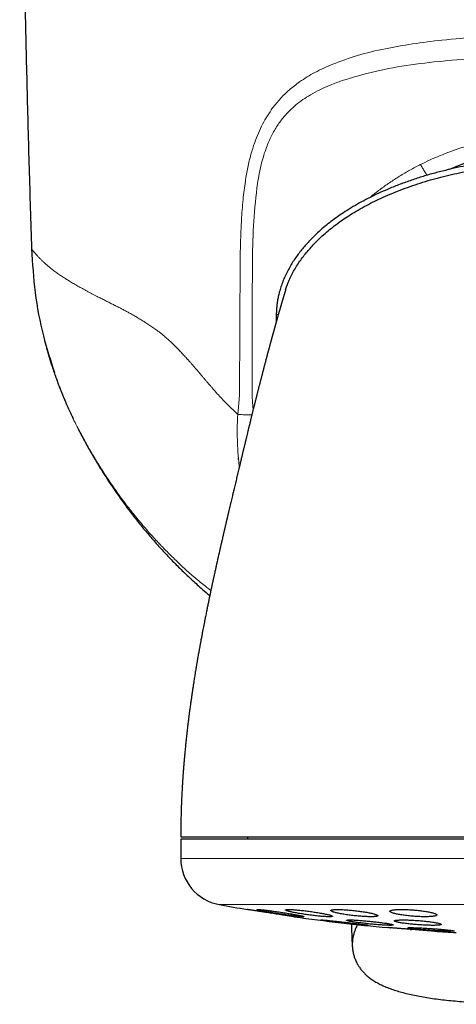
# Model space of a CAD drawing. Header units: millimetres. Extents: x 8 to 913, y 12 to 937.
# Tile 3 of 70: x 500 to 518, y 437 to 479. Entities that reach past the tile are written whole.
import ezdxf

# ---------------------------------------------------------------- set-up
doc = ezdxf.new("R2010")
doc.units = ezdxf.units.MM

msp = doc.modelspace()

# ---------------------------------------------------------------- linework, layer by layer
at = {"color": 252, "linetype": 'Continuous', "lineweight": 0}
for p, q in [((509.108, 462.562), (509.136, 468.356)), ((510.678, 465.998), (510.764, 465.997)), ((509.034, 461.741), (509.108, 462.562)), ((502.014, 461.561), (502.03, 461.528)), ((506.604, 442.806), (538.604, 442.806)), ((508.243, 440.839), (522.604, 440.839))]:
    msp.add_line(p, q, dxfattribs=at)
at = {"color": 7, "linetype": 'Continuous', "lineweight": 30}
for p, q in [((510.678, 465.998), (510.679, 465.699)), ((502.015, 461.559), (502.025, 461.54)), ((506.604, 443.632), (506.604, 442.806)), ((538.604, 443.632), (506.604, 443.632)), ((509.454, 443.732), (509.454, 443.632)), ((510.429, 440.476), (510.461, 440.471)), ((512.58, 440.182), (512.58, 440.182)), ((515.714, 440.143), (515.714, 440.143))]:
    msp.add_line(p, q, dxfattribs=at)
for centre, radius, start, end in [((522.736, 461.542), 11.628, 64.1794, 113.6802), ((508.604, 442.806), 2, 180, 259.6013), ((522.604, 519.096), 79.564, 259.60133, 260.47733), ((522.604, 519.096), 79.564, 261.9336, 264.83483), ((522.604, 519.096), 79.564, 266.27849, 266.93802)]:
    msp.add_arc(centre, radius, start, end, dxfattribs=at)
for points, knots in [([(499.736, 500.042), (499.737, 498.876), (499.741, 496.543), (499.762, 493.044), (499.794, 489.545), (499.839, 486.045), (499.895, 482.567), (499.963, 479.11), (500.043, 475.674), (500.134, 472.238), (500.204, 469.948), (500.239, 468.802)], [0, 0, 0, 0, 0.1119894, 0.223983, 0.3359802, 0.4479803, 0.5599826, 0.6699864, 0.779991, 0.8899957, 1, 1, 1, 1]), ([(522.573, 472.694), (522.396, 472.693), (522.041, 472.69), (521.511, 472.669), (520.984, 472.636), (520.461, 472.589), (519.94, 472.528), (519.422, 472.455), (518.907, 472.368), (518.395, 472.267), (517.885, 472.151), (517.379, 472.02), (516.877, 471.874), (516.382, 471.711), (515.894, 471.533), (515.449, 471.352), (515.044, 471.172), (514.677, 470.997), (514.315, 470.808), (513.958, 470.606), (513.632, 470.405), (513.337, 470.206), (513.072, 470.014), (512.814, 469.812), (512.563, 469.599), (512.343, 469.395), (512.153, 469.205), (511.991, 469.032), (511.834, 468.853), (511.684, 468.669), (511.541, 468.478), (511.406, 468.28), (511.279, 468.076), (511.161, 467.863), (511.053, 467.643), (510.957, 467.417), (510.874, 467.186), (510.809, 466.968), (510.76, 466.763), (510.724, 466.572), (510.698, 466.38), (510.682, 466.188), (510.679, 466.061), (510.678, 465.998)], [0, 0, 0, 0, 0.035316, 0.070468, 0.105501, 0.140458, 0.175379, 0.210306, 0.245275, 0.280329, 0.315512, 0.350869, 0.386282, 0.421606, 0.45686, 0.492081, 0.519708, 0.547386, 0.575152, 0.60305, 0.631119, 0.653241, 0.675369, 0.697486, 0.719647, 0.741895, 0.757772, 0.773649, 0.789476, 0.805281, 0.821095, 0.836952, 0.852898, 0.868987, 0.885282, 0.901627, 0.917885, 0.934146, 0.947233, 0.960405, 0.973622, 0.986814, 1, 1, 1, 1]), ([(511.077, 467.051), (511.095, 467.107), (511.134, 467.232), (511.209, 467.422), (511.302, 467.63), (511.413, 467.844), (511.54, 468.061), (511.68, 468.273), (511.83, 468.479), (511.989, 468.678), (512.157, 468.872), (512.351, 469.078), (512.572, 469.294), (512.822, 469.517), (513.081, 469.729), (513.35, 469.931), (513.626, 470.123), (513.928, 470.316), (514.254, 470.508), (514.605, 470.699), (514.963, 470.877), (515.344, 471.052), (515.746, 471.223), (516.171, 471.387), (516.601, 471.539), (517.037, 471.678), (517.478, 471.805), (517.924, 471.92), (518.374, 472.023), (518.852, 472.119), (519.356, 472.207), (519.887, 472.285), (520.421, 472.349), (520.958, 472.398), (521.496, 472.433), (522.035, 472.455), (522.394, 472.458), (522.573, 472.459)], [0, 0, 0, 0, 0.013135, 0.029243, 0.045473, 0.06412, 0.08287, 0.101722, 0.120666, 0.139684, 0.158751, 0.177836, 0.202756, 0.227676, 0.252623, 0.277613, 0.30266, 0.327768, 0.357436, 0.387175, 0.416965, 0.446776, 0.480647, 0.514533, 0.548468, 0.58248, 0.616598, 0.650846, 0.685246, 0.719818, 0.759548, 0.799471, 0.839531, 0.879673, 0.919837, 0.959965, 1, 1, 1, 1]), ([(500.239, 468.802), (500.279, 468.18), (500.358, 466.93), (500.691, 465.162), (501.05, 464.049), (501.217, 463.533)], [0, 0, 0, 0, 0.347946, 0.697793, 1, 1, 1, 1]), ([(511.076, 467.051), (511.075, 467.051), (511.075, 467.049), (511.073, 467.043), (511.071, 467.035), (511.068, 467.026), (511.065, 467.016), (511.061, 467.005), (511.058, 466.994), (511.055, 466.983), (511.051, 466.972), (511.048, 466.961), (511.044, 466.95), (511.041, 466.939), (511.038, 466.929), (511.035, 466.919), (511.032, 466.91), (511.03, 466.901), (511.027, 466.892), (511.023, 466.881), (511.019, 466.867), (511.014, 466.851), (511.009, 466.834), (511.004, 466.817), (510.999, 466.8), (510.994, 466.784), (510.989, 466.766), (510.983, 466.748), (510.977, 466.727), (510.97, 466.705), (510.963, 466.68), (510.955, 466.654), (510.947, 466.626), (510.938, 466.597), (510.929, 466.567), (510.921, 466.538), (510.912, 466.51), (510.905, 466.485), (510.899, 466.463), (510.892, 466.441), (510.885, 466.415), (510.876, 466.387), (510.867, 466.355), (510.857, 466.322), (510.848, 466.289), (510.838, 466.256), (510.83, 466.227), (510.822, 466.2), (510.814, 466.173), (510.806, 466.145), (510.797, 466.114), (510.788, 466.083), (510.78, 466.053), (510.772, 466.025), (510.764, 465.997), (510.755, 465.967), (510.745, 465.932), (510.735, 465.895), (510.724, 465.859), (510.715, 465.825), (510.706, 465.793), (510.697, 465.763), (510.689, 465.733), (510.68, 465.701), (510.671, 465.669), (510.663, 465.642), (510.657, 465.619), (510.651, 465.599), (510.646, 465.579), (510.639, 465.557), (510.632, 465.532), (510.625, 465.504), (510.617, 465.476), (510.609, 465.448), (510.602, 465.423), (510.596, 465.401), (510.59, 465.38), (510.584, 465.358), (510.577, 465.333), (510.57, 465.307), (510.562, 465.279), (510.555, 465.252), (510.547, 465.226), (510.541, 465.204), (510.536, 465.185), (510.532, 465.169), (510.527, 465.152), (510.521, 465.132), (510.514, 465.106), (510.506, 465.077), (510.498, 465.045), (510.489, 465.013), (510.48, 464.981), (510.472, 464.951), (510.464, 464.923), (510.456, 464.895), (510.448, 464.865), (510.44, 464.834), (510.431, 464.802), (510.422, 464.767), (510.412, 464.733), (510.403, 464.699), (510.395, 464.667), (510.386, 464.636), (510.377, 464.602), (510.368, 464.567), (510.358, 464.531), (510.348, 464.495), (510.339, 464.459), (510.329, 464.421), (510.319, 464.385), (510.31, 464.352), (510.303, 464.325), (510.297, 464.302), (510.291, 464.279), (510.283, 464.251), (510.275, 464.219), (510.266, 464.185), (510.255, 464.145), (510.244, 464.102), (510.232, 464.057), (510.218, 464.005), (510.202, 463.946), (510.185, 463.878), (510.168, 463.814), (510.151, 463.751), (510.136, 463.692), (510.12, 463.631), (510.103, 463.565), (510.086, 463.499), (510.07, 463.438), (510.056, 463.384), (510.042, 463.332), (510.028, 463.277), (510.014, 463.222), (510, 463.167), (509.985, 463.111), (509.971, 463.053), (509.955, 462.994), (509.94, 462.935), (509.926, 462.879), (509.913, 462.826), (509.9, 462.776), (509.887, 462.726), (509.874, 462.673), (509.86, 462.62), (509.848, 462.573), (509.838, 462.533), (509.828, 462.493), (509.817, 462.448), (509.805, 462.401), (509.794, 462.356), (509.783, 462.313), (509.773, 462.272), (509.763, 462.234), (509.755, 462.2), (509.747, 462.169), (509.74, 462.139), (509.732, 462.107), (509.722, 462.069), (509.712, 462.028), (509.699, 461.976), (509.685, 461.919), (509.669, 461.856), (509.654, 461.795), (509.638, 461.731), (509.621, 461.661), (509.602, 461.584), (509.583, 461.505), (509.563, 461.423), (509.543, 461.342), (509.526, 461.271), (509.511, 461.211), (509.5, 461.165), (509.489, 461.12), (509.479, 461.077), (509.468, 461.032), (509.456, 460.983), (509.443, 460.929), (509.429, 460.871), (509.415, 460.811), (509.401, 460.754), (509.388, 460.702), (509.377, 460.656), (509.367, 460.612), (509.356, 460.566), (509.344, 460.516), (509.332, 460.468), (509.323, 460.427), (509.314, 460.393), (509.306, 460.358), (509.296, 460.318), (509.286, 460.276), (509.277, 460.235), (509.268, 460.2), (509.26, 460.167), (509.249, 460.12), (509.234, 460.059), (509.218, 459.99), (509.202, 459.925), (509.186, 459.857), (509.168, 459.785), (509.151, 459.713), (509.13, 459.626), (509.106, 459.526), (509.079, 459.413), (509.052, 459.301), (509.026, 459.191), (509, 459.082), (508.974, 458.972), (508.947, 458.86), (508.92, 458.746), (508.893, 458.633), (508.865, 458.519), (508.837, 458.398), (508.808, 458.279), (508.779, 458.156), (508.753, 458.045), (508.725, 457.929), (508.704, 457.84), (508.688, 457.773), (508.679, 457.733), (508.669, 457.69), (508.657, 457.641), (508.646, 457.593), (508.635, 457.549), (508.626, 457.51), (508.617, 457.469), (508.606, 457.426), (508.596, 457.382), (508.587, 457.345), (508.58, 457.314), (508.574, 457.289), (508.568, 457.263), (508.561, 457.231), (508.552, 457.192), (508.542, 457.152), (508.533, 457.112), (508.524, 457.073), (508.514, 457.033), (508.504, 456.987), (508.492, 456.937), (508.481, 456.888), (508.47, 456.844), (508.461, 456.803), (508.451, 456.759), (508.439, 456.708), (508.427, 456.656), (508.416, 456.608), (508.406, 456.565), (508.395, 456.52), (508.384, 456.468), (508.371, 456.416), (508.36, 456.367), (508.35, 456.324), (508.34, 456.279), (508.328, 456.228), (508.317, 456.176), (508.306, 456.128), (508.296, 456.087), (508.287, 456.045), (508.276, 455.999), (508.262, 455.935), (508.246, 455.863), (508.226, 455.776), (508.206, 455.69), (508.187, 455.603), (508.167, 455.516), (508.149, 455.435), (508.133, 455.361), (508.118, 455.295), (508.103, 455.225), (508.087, 455.153), (508.071, 455.082), (508.057, 455.018), (508.044, 454.957), (508.032, 454.905), (508.022, 454.858), (508.013, 454.815), (508.003, 454.768), (507.99, 454.712), (507.978, 454.654), (507.966, 454.598), (507.954, 454.544), (507.941, 454.484), (507.928, 454.422), (507.916, 454.364), (507.904, 454.31), (507.892, 454.252), (507.879, 454.19), (507.866, 454.129), (507.853, 454.068), (507.838, 453.999), (507.822, 453.922), (507.806, 453.842), (507.789, 453.76), (507.771, 453.675), (507.753, 453.589), (507.736, 453.503), (507.718, 453.417), (507.7, 453.329), (507.68, 453.229), (507.656, 453.109), (507.63, 452.975), (507.602, 452.832), (507.576, 452.699), (507.554, 452.586), (507.537, 452.498), (507.524, 452.428), (507.511, 452.358), (507.497, 452.286), (507.482, 452.207), (507.468, 452.13), (507.455, 452.063), (507.446, 452.01), (507.437, 451.961), (507.427, 451.909), (507.417, 451.851), (507.406, 451.791), (507.395, 451.732), (507.383, 451.662), (507.369, 451.585), (507.353, 451.497), (507.338, 451.411), (507.323, 451.327), (507.31, 451.25), (507.298, 451.178), (507.287, 451.115), (507.277, 451.055), (507.265, 450.984), (507.25, 450.897), (507.233, 450.796), (507.216, 450.692), (507.199, 450.587), (507.183, 450.484), (507.164, 450.365), (507.143, 450.233), (507.121, 450.086), (507.103, 449.969), (507.09, 449.88), (507.081, 449.817), (507.071, 449.751), (507.061, 449.679), (507.049, 449.598), (507.036, 449.509), (507.022, 449.409), (507.008, 449.307), (506.994, 449.206), (506.982, 449.118), (506.973, 449.05), (506.967, 448.998), (506.962, 448.96), (506.957, 448.925), (506.953, 448.892), (506.948, 448.856), (506.943, 448.813), (506.936, 448.759), (506.928, 448.695), (506.919, 448.626), (506.911, 448.555), (506.902, 448.486), (506.895, 448.421), (506.885, 448.34), (506.874, 448.245), (506.862, 448.141), (506.852, 448.05), (506.844, 447.973), (506.836, 447.902), (506.828, 447.83), (506.82, 447.748), (506.81, 447.654), (506.799, 447.546), (506.787, 447.424), (506.774, 447.287), (506.76, 447.136), (506.749, 447.002), (506.739, 446.89), (506.732, 446.808), (506.726, 446.732), (506.721, 446.669), (506.717, 446.618), (506.715, 446.581), (506.712, 446.549), (506.71, 446.513), (506.706, 446.469), (506.703, 446.421), (506.699, 446.369), (506.695, 446.315), (506.691, 446.26), (506.688, 446.21), (506.685, 446.165), (506.682, 446.123), (506.68, 446.077), (506.676, 446.02), (506.672, 445.949), (506.666, 445.861), (506.661, 445.76), (506.655, 445.646), (506.648, 445.517), (506.641, 445.374), (506.635, 445.218), (506.628, 445.048), (506.622, 444.863), (506.616, 444.665), (506.611, 444.452), (506.607, 444.225), (506.605, 443.983), (506.604, 443.818), (506.604, 443.732)], [0, 0, 0, 0, 0.0081585, 0.0158654, 0.0231249, 0.0299412, 0.0363179, 0.0422586, 0.0474634, 0.0522858, 0.0567282, 0.0607927, 0.0644811, 0.0681602, 0.071374, 0.0741243, 0.0764184, 0.0786176, 0.0809353, 0.083371, 0.086912, 0.0906745, 0.0945796, 0.0982551, 0.1017204, 0.1049007, 0.1081151, 0.111595, 0.115339, 0.1193459, 0.1235888, 0.1279307, 0.132351, 0.1368491, 0.1414245, 0.1458241, 0.1497991, 0.1533518, 0.1559447, 0.158876, 0.1622156, 0.1659468, 0.1698787, 0.1739537, 0.1780954, 0.181871, 0.1852257, 0.1881614, 0.1910098, 0.1941102, 0.1973994, 0.200863, 0.204018, 0.2067699, 0.2093365, 0.2123363, 0.2158364, 0.2195562, 0.2229848, 0.2261123, 0.2290972, 0.2316305, 0.2343489, 0.2372517, 0.2401046, 0.2426462, 0.2444255, 0.2460141, 0.2476424, 0.2494975, 0.2515786, 0.2538851, 0.2563296, 0.258579, 0.2606013, 0.2623972, 0.2639493, 0.2656009, 0.2675086, 0.2696717, 0.2717276, 0.2739133, 0.2758776, 0.2775608, 0.2789635, 0.2800864, 0.2811687, 0.2826847, 0.2845429, 0.2867425, 0.2891409, 0.2913336, 0.2937509, 0.2958098, 0.2976365, 0.299743, 0.3016325, 0.3037276, 0.3060127, 0.3082037, 0.3107496, 0.3129579, 0.3149042, 0.3169603, 0.3191727, 0.321461, 0.3237944, 0.325985, 0.3282545, 0.3306041, 0.3329729, 0.3350551, 0.3368091, 0.3379032, 0.339246, 0.3409211, 0.3429279, 0.345047, 0.3470505, 0.3499688, 0.3526231, 0.3550171, 0.3589558, 0.3627559, 0.366576, 0.3697813, 0.3731682, 0.3762896, 0.3797333, 0.3837224, 0.3869142, 0.3894554, 0.3921894, 0.3950785, 0.3979341, 0.4007189, 0.4034466, 0.4063762, 0.4094239, 0.4122932, 0.4150963, 0.4176674, 0.4200139, 0.4223427, 0.4248276, 0.4276687, 0.4297947, 0.4315469, 0.4332735, 0.4354414, 0.4377403, 0.4397758, 0.4416558, 0.4436731, 0.4453469, 0.4468986, 0.4482758, 0.4494952, 0.4508988, 0.4526222, 0.454549, 0.4564284, 0.4594419, 0.4620571, 0.4646503, 0.4674504, 0.4704545, 0.4736099, 0.477148, 0.4804889, 0.4838595, 0.4872374, 0.4893147, 0.4912183, 0.4929718, 0.4947192, 0.4964853, 0.4984354, 0.5006064, 0.5030604, 0.5054298, 0.5076255, 0.5096552, 0.5112098, 0.5126914, 0.5143251, 0.5161518, 0.5179717, 0.519326, 0.5203242, 0.5213829, 0.522771, 0.524331, 0.5256854, 0.5268183, 0.5278127, 0.5289785, 0.5315416, 0.5339102, 0.5357503, 0.5380153, 0.5406543, 0.5428358, 0.5450425, 0.5491421, 0.5525764, 0.5561063, 0.5599214, 0.5631421, 0.5665912, 0.570411, 0.5738371, 0.5774284, 0.5811055, 0.5845471, 0.58882, 0.592233, 0.5960705, 0.5991099, 0.6030195, 0.6042285, 0.6053275, 0.6066596, 0.6082402, 0.6098131, 0.611115, 0.6121926, 0.6133925, 0.6148558, 0.6161903, 0.6173619, 0.6182815, 0.6189539, 0.6196904, 0.6206598, 0.6218727, 0.6231659, 0.6242978, 0.6255352, 0.6266485, 0.6280036, 0.6296128, 0.6311775, 0.6324849, 0.63358, 0.6348447, 0.636445, 0.6381432, 0.6395691, 0.6407321, 0.6420238, 0.6435978, 0.6453056, 0.6467519, 0.6479252, 0.649194, 0.6507455, 0.652458, 0.6538447, 0.6549799, 0.65612, 0.6575118, 0.6591271, 0.6617077, 0.6639089, 0.66685, 0.6692659, 0.6715785, 0.674533, 0.6763728, 0.6780736, 0.6802652, 0.6824862, 0.6844281, 0.686456, 0.6880749, 0.6896683, 0.6910076, 0.6921395, 0.6934648, 0.6950737, 0.696988, 0.6985089, 0.6998997, 0.7016719, 0.7036782, 0.7053071, 0.7066808, 0.708354, 0.7102806, 0.7120355, 0.7135824, 0.7155893, 0.7179181, 0.7201881, 0.7224888, 0.7249854, 0.7274278, 0.7298983, 0.7322916, 0.7347961, 0.7374382, 0.7408168, 0.7449855, 0.748786, 0.7530026, 0.7563071, 0.758352, 0.7603787, 0.762256, 0.7642475, 0.766503, 0.7688753, 0.7707605, 0.7721627, 0.7733818, 0.7748881, 0.7765421, 0.7782192, 0.7799156, 0.7815691, 0.7840376, 0.7864548, 0.7889124, 0.791166, 0.7934565, 0.7954966, 0.7972109, 0.798742, 0.8005106, 0.8031448, 0.8060432, 0.8089476, 0.8118547, 0.8147491, 0.8175491, 0.8217355, 0.8257696, 0.829743, 0.8314654, 0.8332132, 0.8349863, 0.8369166, 0.8391656, 0.8417284, 0.8442796, 0.8474522, 0.8502368, 0.8526338, 0.8547282, 0.8558565, 0.8569067, 0.8578789, 0.858773, 0.859639, 0.8608128, 0.8623571, 0.864098, 0.8661093, 0.8680861, 0.8699658, 0.8717486, 0.8734344, 0.8767206, 0.8795659, 0.8820346, 0.8841498, 0.8859193, 0.8878745, 0.8900907, 0.8926803, 0.8956438, 0.8989886, 0.9027316, 0.9068739, 0.9114163, 0.913715, 0.9160763, 0.9181734, 0.919912, 0.9212919, 0.9223129, 0.9229875, 0.9239277, 0.9252381, 0.926577, 0.9278955, 0.9295281, 0.9310292, 0.9323905, 0.9336122, 0.9346946, 0.9358739, 0.9373413, 0.939359, 0.9417498, 0.9445145, 0.947654, 0.9511693, 0.9550617, 0.9593325, 0.9639835, 0.9690165, 0.9744336, 0.9802375, 0.986431, 0.9930172, 1, 1, 1, 1]), ([(500.883, 464.572), (500.92, 464.442), (500.993, 464.183), (501.102, 463.836), (501.176, 463.619), (501.207, 463.53)], [0, 0, 0, 0, 0.370346, 0.740459, 1, 1, 1, 1]), ([(501.207, 463.53), (501.219, 463.492), (501.275, 463.326), (501.397, 462.994), (501.577, 462.537), (501.787, 462.044), (501.939, 461.721), (502.015, 461.559)], [0, 0, 0, 0, 0.056424, 0.245474, 0.497332, 0.748882, 1, 1, 1, 1]), ([(501.963, 461.668), (501.965, 461.665), (501.977, 461.638), (501.994, 461.603), (502.009, 461.571), (502.014, 461.562)], [0, 0, 0, 0, 0.069119, 0.721431, 1, 1, 1, 1]), ([(502.185, 461.216), (502.207, 461.173), (502.317, 460.949), (502.529, 460.552), (502.822, 460.029), (503.127, 459.517), (503.443, 459.015), (503.765, 458.532), (504.09, 458.069), (504.419, 457.624), (504.757, 457.188), (505.106, 456.761), (505.471, 456.335), (505.854, 455.909), (506.255, 455.486), (506.668, 455.073), (507.092, 454.671), (507.482, 454.316), (507.736, 454.101), (507.841, 454.012)], [0, 0, 0, 0, 0.015748, 0.081257, 0.146327, 0.211013, 0.27536, 0.339417, 0.399585, 0.45957, 0.519407, 0.579131, 0.638779, 0.701997, 0.765211, 0.828465, 0.891801, 0.955263, 1, 1, 1, 1]), ([(509.067, 459.813), (509.066, 459.825), (509.063, 459.849), (509.061, 459.874), (509.06, 459.886)], [0, 0, 0, 0, 0.500054, 1, 1, 1, 1]), ([(506.605, 443.732), (506.605, 443.732), (506.602, 443.732), (506.614, 443.732), (506.643, 443.732), (506.69, 443.732), (506.755, 443.732), (506.836, 443.732), (506.935, 443.732), (507.052, 443.732), (507.185, 443.732), (507.288, 443.732), (507.339, 443.732)], [0, 0, 0, 0, 0.01944, 0.128345, 0.23754, 0.346777, 0.455709, 0.564456, 0.673139, 0.781877, 0.890791, 1, 1, 1, 1]), ([(507.339, 443.732), (507.388, 443.732), (507.487, 443.732), (507.652, 443.732), (507.829, 443.732), (508.021, 443.732), (508.225, 443.732), (508.438, 443.732), (508.659, 443.732), (508.887, 443.732), (509.125, 443.732), (509.374, 443.732), (509.64, 443.732), (509.922, 443.732), (510.22, 443.732), (510.53, 443.732), (510.85, 443.732), (511.181, 443.732), (511.517, 443.732), (511.854, 443.732), (512.194, 443.732), (512.542, 443.732), (512.898, 443.732), (513.269, 443.732), (513.656, 443.732), (514.058, 443.732), (514.468, 443.732), (514.884, 443.732), (515.309, 443.732), (515.732, 443.732), (516.152, 443.732), (516.568, 443.732), (516.99, 443.732), (517.416, 443.732), (517.855, 443.732), (518.307, 443.732), (518.772, 443.732), (519.239, 443.732), (519.71, 443.732), (520.184, 443.732), (520.651, 443.732), (521.11, 443.732), (521.561, 443.732), (522.013, 443.732), (522.466, 443.732), (522.768, 443.732), (522.919, 443.732)], [0, 0, 0, 0, 0.023363, 0.046689, 0.069999, 0.093313, 0.116654, 0.140027, 0.162034, 0.184017, 0.205994, 0.227982, 0.25, 0.273367, 0.296695, 0.320005, 0.343318, 0.366655, 0.390027, 0.412034, 0.434017, 0.455994, 0.477982, 0.5, 0.523367, 0.546695, 0.570005, 0.593318, 0.616655, 0.640027, 0.662034, 0.684017, 0.705994, 0.727982, 0.75, 0.773367, 0.796695, 0.820005, 0.843318, 0.866655, 0.890024, 0.912028, 0.93401, 0.955988, 0.977978, 1, 1, 1, 1]), ([(510.44, 440.474), (510.412, 440.478), (510.357, 440.487), (510.273, 440.5), (510.189, 440.513), (510.107, 440.526), (510.028, 440.538), (509.952, 440.55), (509.879, 440.561), (509.81, 440.572), (509.746, 440.582), (509.688, 440.591), (509.634, 440.599), (509.586, 440.606), (509.545, 440.613), (509.511, 440.618), (509.483, 440.622), (509.461, 440.626), (509.448, 440.628), (509.441, 440.629), (509.441, 440.629), (509.441, 440.629)], [0, 0, 0, 0, 0.053532, 0.107434, 0.162503, 0.217977, 0.27151, 0.325416, 0.380507, 0.436009, 0.48924, 0.542845, 0.597643, 0.652856, 0.705484, 0.758483, 0.812659, 0.867245, 0.919326, 0.971773, 1, 1, 1, 1]), ([(510.855, 440.514), (510.817, 440.52), (510.742, 440.531), (510.63, 440.547), (510.522, 440.562), (510.417, 440.576), (510.318, 440.588), (510.225, 440.599), (510.141, 440.609), (510.067, 440.617), (510.002, 440.623), (509.948, 440.627), (509.906, 440.629), (509.876, 440.629), (509.858, 440.627), (509.853, 440.624), (509.86, 440.618), (509.879, 440.611), (509.91, 440.602), (509.952, 440.592), (510.007, 440.58), (510.071, 440.566), (510.145, 440.552), (510.229, 440.536), (510.321, 440.52), (510.419, 440.503), (510.524, 440.486), (510.633, 440.468), (510.745, 440.451), (510.858, 440.433), (510.972, 440.417), (511.085, 440.401), (511.194, 440.386), (511.299, 440.372), (511.398, 440.359), (511.49, 440.348), (511.573, 440.339), (511.648, 440.331), (511.711, 440.325), (511.764, 440.321), (511.806, 440.319), (511.835, 440.319), (511.852, 440.321), (511.857, 440.325), (511.849, 440.331), (511.829, 440.338), (511.797, 440.347), (511.754, 440.358), (511.699, 440.37), (511.634, 440.383), (511.559, 440.397), (511.475, 440.413), (511.383, 440.429), (511.284, 440.446), (511.179, 440.464), (511.072, 440.481), (510.963, 440.498), (510.891, 440.509), (510.855, 440.514)], [0, 0, 0, 0, 0.018035, 0.036127, 0.054162, 0.072204, 0.090304, 0.108345, 0.126243, 0.144199, 0.162096, 0.179792, 0.197546, 0.215243, 0.232821, 0.250456, 0.268034, 0.285626, 0.303273, 0.320866, 0.338595, 0.356379, 0.374109, 0.392041, 0.410029, 0.427961, 0.446075, 0.464245, 0.482359, 0.500553, 0.518805, 0.536999, 0.555134, 0.573328, 0.591462, 0.609424, 0.627445, 0.645407, 0.663161, 0.680972, 0.698726, 0.716329, 0.733989, 0.751593, 0.769167, 0.786797, 0.804372, 0.822048, 0.83978, 0.857457, 0.875322, 0.893243, 0.91111, 0.929172, 0.947292, 0.965355, 0.982678, 1, 1, 1, 1]), ([(511.44, 440.32), (511.44, 440.32), (511.441, 440.319), (511.436, 440.32), (511.424, 440.322), (511.405, 440.325), (511.379, 440.329), (511.347, 440.334), (511.309, 440.34), (511.265, 440.347), (511.214, 440.354), (511.159, 440.363), (511.099, 440.372), (511.033, 440.382), (510.963, 440.393), (510.89, 440.405), (510.814, 440.416), (510.734, 440.429), (510.645, 440.442), (510.547, 440.458), (510.476, 440.469), (510.44, 440.474)], [0, 0, 0, 0, 0.013432, 0.065306, 0.11754, 0.170911, 0.224673, 0.276569, 0.328821, 0.382195, 0.435953, 0.488235, 0.540874, 0.594633, 0.648776, 0.701645, 0.754875, 0.809239, 0.863993, 0.931621, 1, 1, 1, 1]), ([(512.07, 440.551), (512.033, 440.556), (511.958, 440.566), (511.847, 440.58), (511.739, 440.592), (511.634, 440.602), (511.536, 440.611), (511.444, 440.619), (511.36, 440.624), (511.285, 440.628), (511.22, 440.629), (511.167, 440.629), (511.124, 440.627), (511.093, 440.622), (511.074, 440.616), (511.068, 440.609), (511.074, 440.599), (511.092, 440.588), (511.122, 440.576), (511.164, 440.562), (511.218, 440.548), (511.282, 440.532), (511.356, 440.515), (511.44, 440.498), (511.532, 440.481), (511.631, 440.463), (511.736, 440.446), (511.845, 440.429), (511.958, 440.412), (512.071, 440.396), (512.185, 440.382), (512.298, 440.368), (512.407, 440.356), (512.512, 440.345), (512.61, 440.337), (512.702, 440.329), (512.785, 440.324), (512.859, 440.321), (512.923, 440.319), (512.976, 440.32), (513.018, 440.322), (513.048, 440.326), (513.066, 440.332), (513.072, 440.34), (513.065, 440.35), (513.046, 440.361), (513.015, 440.373), (512.972, 440.387), (512.918, 440.402), (512.853, 440.417), (512.778, 440.434), (512.694, 440.451), (512.602, 440.469), (512.502, 440.486), (512.397, 440.504), (512.289, 440.52), (512.179, 440.537), (512.106, 440.546), (512.07, 440.551)], [0, 0, 0, 0, 0.017883, 0.035822, 0.053704, 0.071595, 0.089543, 0.107432, 0.125172, 0.14297, 0.16071, 0.178305, 0.195957, 0.213553, 0.231129, 0.248761, 0.266337, 0.284024, 0.301767, 0.319455, 0.337337, 0.355274, 0.373157, 0.391233, 0.409367, 0.427443, 0.445631, 0.463875, 0.482062, 0.500224, 0.518444, 0.536605, 0.554616, 0.572685, 0.590694, 0.608496, 0.626356, 0.644158, 0.661788, 0.679475, 0.697105, 0.714673, 0.732298, 0.749867, 0.767509, 0.785205, 0.802847, 0.820663, 0.838535, 0.856352, 0.874371, 0.892448, 0.910468, 0.928632, 0.946855, 0.965019, 0.98251, 1, 1, 1, 1]), ([(514.003, 440.584), (513.966, 440.587), (513.891, 440.595), (513.781, 440.605), (513.673, 440.614), (513.57, 440.62), (513.471, 440.625), (513.38, 440.628), (513.296, 440.629), (513.222, 440.628), (513.157, 440.626), (513.102, 440.621), (513.059, 440.614), (513.028, 440.606), (513.008, 440.596), (513.001, 440.585), (513.006, 440.572), (513.024, 440.558), (513.054, 440.543), (513.095, 440.527), (513.149, 440.51), (513.213, 440.493), (513.287, 440.476), (513.371, 440.458), (513.464, 440.441), (513.563, 440.424), (513.668, 440.407), (513.778, 440.392), (513.89, 440.378), (514.004, 440.364), (514.118, 440.353), (514.23, 440.343), (514.338, 440.334), (514.442, 440.328), (514.541, 440.323), (514.632, 440.32), (514.715, 440.319), (514.789, 440.32), (514.853, 440.323), (514.907, 440.328), (514.949, 440.335), (514.98, 440.343), (514.999, 440.353), (515.005, 440.364), (514.999, 440.377), (514.981, 440.391), (514.95, 440.406), (514.908, 440.422), (514.854, 440.439), (514.789, 440.456), (514.713, 440.474), (514.629, 440.491), (514.536, 440.509), (514.436, 440.526), (514.331, 440.542), (514.222, 440.557), (514.113, 440.571), (514.04, 440.579), (514.003, 440.584)], [0, 0, 0, 0, 0.01773, 0.035517, 0.053246, 0.070982, 0.088776, 0.106512, 0.124131, 0.141808, 0.159427, 0.176995, 0.194619, 0.212188, 0.229839, 0.247546, 0.265198, 0.28303, 0.300918, 0.318752, 0.336787, 0.354879, 0.372915, 0.391087, 0.409317, 0.427489, 0.44567, 0.463909, 0.482088, 0.500143, 0.518256, 0.53631, 0.554161, 0.57207, 0.58992, 0.607583, 0.625303, 0.642965, 0.660536, 0.678163, 0.695735, 0.713348, 0.731016, 0.74863, 0.766399, 0.784224, 0.801994, 0.819968, 0.837998, 0.855972, 0.874112, 0.89231, 0.91045, 0.928644, 0.946896, 0.965088, 0.982544, 1, 1, 1, 1]), ([(516.522, 440.608), (516.485, 440.611), (516.411, 440.616), (516.301, 440.622), (516.194, 440.626), (516.091, 440.629), (515.993, 440.629), (515.901, 440.628), (515.818, 440.624), (515.743, 440.619), (515.678, 440.612), (515.624, 440.603), (515.58, 440.593), (515.548, 440.581), (515.528, 440.568), (515.52, 440.553), (515.525, 440.538), (515.542, 440.522), (515.572, 440.505), (515.614, 440.488), (515.668, 440.47), (515.733, 440.452), (515.808, 440.435), (515.892, 440.418), (515.985, 440.402), (516.084, 440.387), (516.19, 440.373), (516.299, 440.361), (516.411, 440.349), (516.524, 440.34), (516.637, 440.332), (516.749, 440.326), (516.857, 440.322), (516.96, 440.32), (517.058, 440.319), (517.149, 440.321), (517.232, 440.325), (517.306, 440.33), (517.37, 440.337), (517.424, 440.346), (517.467, 440.356), (517.498, 440.368), (517.517, 440.381), (517.524, 440.396), (517.519, 440.411), (517.5, 440.428), (517.47, 440.444), (517.427, 440.462), (517.373, 440.479), (517.307, 440.497), (517.232, 440.514), (517.146, 440.531), (517.053, 440.547), (516.953, 440.562), (516.848, 440.576), (516.74, 440.588), (516.631, 440.599), (516.558, 440.605), (516.522, 440.608)], [0, 0, 0, 0, 0.017619, 0.035293, 0.052911, 0.070533, 0.088211, 0.105833, 0.1234, 0.141024, 0.158592, 0.176214, 0.193891, 0.211513, 0.229299, 0.247141, 0.264928, 0.28292, 0.300969, 0.318961, 0.337112, 0.355321, 0.373472, 0.391663, 0.409913, 0.428103, 0.446196, 0.464347, 0.482439, 0.500339, 0.518296, 0.536195, 0.553895, 0.571651, 0.58935, 0.606931, 0.624568, 0.642148, 0.65974, 0.677388, 0.694981, 0.712707, 0.730489, 0.748216, 0.766144, 0.784128, 0.802056, 0.820166, 0.838333, 0.856443, 0.874637, 0.892889, 0.911082, 0.92922, 0.947417, 0.965554, 0.982777, 1, 1, 1, 1]), ([(513.58, 440.088), (513.542, 440.093), (513.467, 440.101), (513.355, 440.114), (513.247, 440.125), (513.142, 440.136), (513.043, 440.147), (512.951, 440.156), (512.867, 440.164), (512.792, 440.171), (512.728, 440.176), (512.674, 440.18), (512.631, 440.183), (512.601, 440.184), (512.583, 440.184), (512.578, 440.183), (512.584, 440.18), (512.604, 440.175), (512.635, 440.169), (512.679, 440.162), (512.733, 440.154), (512.798, 440.145), (512.873, 440.135), (512.957, 440.124), (513.049, 440.112), (513.148, 440.099), (513.252, 440.087), (513.361, 440.074), (513.472, 440.06), (513.585, 440.047), (513.698, 440.035), (513.81, 440.022), (513.919, 440.011), (514.023, 440), (514.122, 439.989), (514.213, 439.98), (514.297, 439.972), (514.371, 439.966), (514.435, 439.96), (514.488, 439.956), (514.53, 439.953), (514.559, 439.952), (514.577, 439.952), (514.582, 439.954), (514.574, 439.957), (514.554, 439.962), (514.521, 439.968), (514.477, 439.975), (514.422, 439.983), (514.356, 439.992), (514.281, 440.003), (514.196, 440.014), (514.104, 440.026), (514.005, 440.038), (513.9, 440.051), (513.794, 440.064), (513.686, 440.076), (513.615, 440.084), (513.58, 440.088)], [0, 0, 0, 0, 0.017991, 0.036039, 0.054029, 0.072023, 0.090075, 0.108069, 0.125989, 0.143967, 0.161886, 0.179689, 0.197549, 0.215351, 0.233071, 0.250847, 0.268567, 0.286274, 0.304037, 0.321744, 0.339513, 0.357338, 0.375107, 0.392986, 0.410921, 0.428801, 0.44679, 0.464836, 0.482826, 0.500878, 0.518987, 0.537039, 0.555078, 0.573175, 0.591213, 0.609168, 0.62718, 0.645135, 0.662972, 0.680867, 0.698705, 0.716444, 0.734241, 0.75198, 0.769683, 0.787443, 0.805146, 0.822889, 0.840688, 0.858431, 0.876273, 0.894171, 0.912013, 0.92997, 0.947984, 0.965942, 0.982971, 1, 1, 1, 1]), ([(514.668, 440.126), (514.631, 440.13), (514.556, 440.137), (514.445, 440.147), (514.336, 440.156), (514.232, 440.164), (514.134, 440.171), (514.042, 440.177), (513.958, 440.181), (513.883, 440.183), (513.818, 440.184), (513.764, 440.184), (513.722, 440.182), (513.691, 440.179), (513.672, 440.175), (513.666, 440.169), (513.672, 440.162), (513.691, 440.154), (513.722, 440.144), (513.764, 440.134), (513.819, 440.123), (513.883, 440.111), (513.958, 440.099), (514.042, 440.086), (514.134, 440.073), (514.233, 440.06), (514.338, 440.047), (514.447, 440.034), (514.559, 440.021), (514.672, 440.01), (514.785, 439.999), (514.897, 439.989), (515.006, 439.98), (515.11, 439.972), (515.208, 439.965), (515.3, 439.96), (515.383, 439.956), (515.457, 439.953), (515.521, 439.952), (515.575, 439.953), (515.617, 439.954), (515.647, 439.958), (515.665, 439.962), (515.67, 439.968), (515.663, 439.975), (515.644, 439.984), (515.612, 439.993), (515.568, 440.003), (515.514, 440.015), (515.448, 440.026), (515.373, 440.039), (515.288, 440.052), (515.196, 440.065), (515.096, 440.078), (514.991, 440.091), (514.884, 440.103), (514.776, 440.115), (514.704, 440.123), (514.668, 440.126)], [0, 0, 0, 0, 0.0178806, 0.0358177, 0.0536977, 0.0715825, 0.0895247, 0.1074089, 0.1252091, 0.1430665, 0.1608665, 0.178585, 0.1963602, 0.2140789, 0.2317864, 0.2495501, 0.2672579, 0.2850288, 0.302856, 0.3206275, 0.3385089, 0.3564468, 0.3743287, 0.3923201, 0.4103685, 0.42836, 0.4464127, 0.464523, 0.4825754, 0.500613, 0.5187084, 0.5367455, 0.5546978, 0.5727079, 0.5906597, 0.6084948, 0.6263872, 0.6442219, 0.6619599, 0.6797547, 0.6974927, 0.7151957, 0.7329552, 0.7506586, 0.7684032, 0.7862039, 0.803949, 0.8217933, 0.8396939, 0.8575387, 0.8754983, 0.8935148, 0.9114746, 0.9295153, 0.9476133, 0.9656538, 0.982827, 1, 1, 1, 1]), ([(516.714, 440.157), (516.676, 440.16), (516.602, 440.165), (516.491, 440.172), (516.383, 440.177), (516.28, 440.181), (516.181, 440.183), (516.09, 440.184), (516.006, 440.184), (515.931, 440.182), (515.866, 440.179), (515.812, 440.174), (515.769, 440.168), (515.738, 440.161), (515.719, 440.153), (515.712, 440.143), (515.717, 440.133), (515.736, 440.122), (515.766, 440.11), (515.809, 440.097), (515.863, 440.085), (515.928, 440.072), (516.003, 440.058), (516.087, 440.045), (516.18, 440.033), (516.279, 440.02), (516.384, 440.009), (516.493, 439.998), (516.604, 439.988), (516.718, 439.979), (516.831, 439.971), (516.942, 439.965), (517.05, 439.959), (517.154, 439.956), (517.252, 439.953), (517.343, 439.952), (517.426, 439.953), (517.501, 439.955), (517.565, 439.958), (517.618, 439.963), (517.661, 439.969), (517.691, 439.976), (517.71, 439.984), (517.716, 439.994), (517.709, 440.004), (517.69, 440.015), (517.659, 440.027), (517.616, 440.04), (517.561, 440.053), (517.495, 440.066), (517.419, 440.079), (517.335, 440.092), (517.242, 440.105), (517.142, 440.117), (517.037, 440.128), (516.93, 440.139), (516.821, 440.149), (516.75, 440.154), (516.714, 440.157)], [0, 0, 0, 0, 0.01777, 0.035596, 0.053366, 0.071139, 0.088969, 0.106741, 0.124459, 0.142232, 0.15995, 0.177658, 0.195422, 0.213131, 0.230905, 0.248734, 0.266508, 0.284393, 0.302334, 0.320219, 0.338213, 0.356264, 0.374258, 0.392312, 0.410423, 0.428476, 0.446512, 0.464606, 0.482641, 0.50059, 0.518598, 0.536546, 0.554378, 0.572267, 0.590099, 0.607835, 0.625628, 0.643364, 0.661067, 0.678827, 0.69653, 0.714277, 0.73208, 0.749827, 0.767675, 0.785578, 0.803426, 0.821389, 0.839408, 0.857371, 0.875413, 0.893512, 0.911554, 0.929604, 0.947712, 0.965762, 0.982881, 1, 1, 1, 1]), ([(513.882, 440.013), (513.882, 439.992), (513.883, 439.946), (513.885, 439.877), (513.887, 439.805), (513.889, 439.733), (513.891, 439.671), (513.892, 439.619), (513.894, 439.578), (513.895, 439.539), (513.896, 439.505), (513.897, 439.473), (513.899, 439.442), (513.9, 439.415), (513.901, 439.392), (513.901, 439.373), (513.902, 439.354), (513.903, 439.334), (513.904, 439.314), (513.905, 439.293), (513.906, 439.272), (513.907, 439.252), (513.908, 439.234), (513.909, 439.218), (513.909, 439.206), (513.91, 439.196), (513.91, 439.186), (513.911, 439.176), (513.912, 439.166), (513.912, 439.153), (513.913, 439.139), (513.914, 439.124), (513.915, 439.107), (513.916, 439.091), (513.917, 439.074), (513.919, 439.057), (513.92, 439.041), (513.921, 439.025), (513.922, 439.011), (513.924, 438.999), (513.925, 438.989), (513.925, 438.984), (513.925, 438.982)], [0, 0, 0, 0, 0.02615, 0.057972, 0.091838, 0.127777, 0.165818, 0.190815, 0.216365, 0.240522, 0.262902, 0.283485, 0.307103, 0.32774, 0.345373, 0.359995, 0.37444, 0.391009, 0.409708, 0.428161, 0.448234, 0.468226, 0.487417, 0.505805, 0.517407, 0.528663, 0.53957, 0.550513, 0.563491, 0.578786, 0.598102, 0.620144, 0.644885, 0.672287, 0.702299, 0.734855, 0.769869, 0.811094, 0.854978, 0.901292, 0.949749, 1, 1, 1, 1]), ([(514.143, 439.986), (514.126, 439.953), (514.085, 439.877), (514.033, 439.754), (513.984, 439.607), (513.945, 439.447), (513.922, 439.275), (513.916, 439.103), (513.927, 438.932), (513.956, 438.763), (514.003, 438.598), (514.066, 438.437), (514.14, 438.292), (514.223, 438.162), (514.309, 438.046), (514.406, 437.935), (514.514, 437.83), (514.642, 437.721), (514.793, 437.613), (514.971, 437.506), (515.164, 437.407), (515.373, 437.316), (515.596, 437.231), (515.835, 437.153), (516.089, 437.081), (516.359, 437.014), (516.644, 436.953), (516.946, 436.898), (517.264, 436.847), (517.597, 436.802), (517.945, 436.762), (518.306, 436.727), (518.681, 436.696), (519.071, 436.669), (519.481, 436.646), (519.91, 436.627), (520.358, 436.611), (520.824, 436.598), (521.236, 436.59), (521.494, 436.587), (521.591, 436.585)], [0, 0, 0, 0, 0.011528, 0.026642, 0.041477, 0.059698, 0.077644, 0.095403, 0.113059, 0.130697, 0.1484, 0.166248, 0.184327, 0.199014, 0.213944, 0.229163, 0.244715, 0.260646, 0.281191, 0.302596, 0.325001, 0.348516, 0.373227, 0.399205, 0.426515, 0.455213, 0.485457, 0.517192, 0.550455, 0.58528, 0.621697, 0.65904, 0.697967, 0.7385, 0.780658, 0.82537, 0.871809, 0.919993, 0.969937, 1, 1, 1, 1]), ([(516.44, 439.778), (516.413, 439.78), (516.357, 439.784), (516.274, 439.791), (516.19, 439.797), (516.109, 439.804), (516.031, 439.81), (515.956, 439.816), (515.883, 439.821), (515.814, 439.826), (515.751, 439.831), (515.692, 439.836), (515.638, 439.84), (515.591, 439.844), (515.549, 439.847), (515.514, 439.85), (515.485, 439.852), (515.463, 439.854), (515.449, 439.855), (515.441, 439.856), (515.441, 439.856), (515.441, 439.856)], [0, 0, 0, 0, 0.052941, 0.10625, 0.160716, 0.215583, 0.268525, 0.321834, 0.376306, 0.43118, 0.484047, 0.537283, 0.591682, 0.646485, 0.699201, 0.752284, 0.806527, 0.861172, 0.913748, 0.96669, 1, 1, 1, 1]), ([(515.528, 439.849), (515.532, 439.848), (515.538, 439.848), (515.544, 439.847), (515.546, 439.847)], [0, 0, 0, 0, 0.81261, 1, 1, 1, 1]), ([(517.266, 439.817), (517.229, 439.819), (517.154, 439.824), (517.043, 439.831), (516.934, 439.837), (516.83, 439.842), (516.732, 439.847), (516.64, 439.85), (516.556, 439.853), (516.481, 439.855), (516.416, 439.856), (516.362, 439.856), (516.32, 439.854), (516.289, 439.852), (516.27, 439.849), (516.264, 439.845), (516.27, 439.84), (516.29, 439.835), (516.321, 439.829), (516.364, 439.822), (516.419, 439.814), (516.484, 439.806), (516.559, 439.798), (516.643, 439.789), (516.735, 439.781), (516.834, 439.772), (516.939, 439.763), (517.048, 439.755), (517.159, 439.746), (517.272, 439.739), (517.385, 439.731), (517.496, 439.724), (517.604, 439.718), (517.708, 439.713), (517.806, 439.709), (517.898, 439.705), (517.981, 439.702), (518.055, 439.701), (518.12, 439.7), (518.173, 439.7), (518.215, 439.701), (518.245, 439.704), (518.263, 439.707), (518.268, 439.711), (518.261, 439.716), (518.241, 439.721), (518.209, 439.728), (518.165, 439.735), (518.11, 439.742), (518.044, 439.75), (517.968, 439.758), (517.883, 439.767), (517.791, 439.776), (517.691, 439.784), (517.587, 439.793), (517.48, 439.801), (517.372, 439.809), (517.302, 439.814), (517.266, 439.817)], [0, 0, 0, 0, 0.017879, 0.035816, 0.053695, 0.071576, 0.089515, 0.107396, 0.125239, 0.14314, 0.160983, 0.178789, 0.196653, 0.214459, 0.232261, 0.250119, 0.267921, 0.285751, 0.303638, 0.321469, 0.339349, 0.357286, 0.375167, 0.393097, 0.411083, 0.429013, 0.446971, 0.464985, 0.482942, 0.500892, 0.5189, 0.53685, 0.554761, 0.57273, 0.590642, 0.608501, 0.626417, 0.644276, 0.662091, 0.679963, 0.697778, 0.715578, 0.733434, 0.751234, 0.769052, 0.786927, 0.804745, 0.822609, 0.840529, 0.858393, 0.876309, 0.894282, 0.912197, 0.930149, 0.948158, 0.96611, 0.983055, 1, 1, 1, 1]), ([(516.387, 439.782), (516.398, 439.781), (516.422, 439.779), (516.446, 439.777), (516.461, 439.776)], [0, 0, 0, 0, 0.412457, 1, 1, 1, 1]), ([(517.44, 439.7), (517.44, 439.7), (517.441, 439.7), (517.436, 439.7), (517.425, 439.701), (517.407, 439.703), (517.381, 439.705), (517.349, 439.707), (517.311, 439.71), (517.266, 439.714), (517.216, 439.718), (517.16, 439.722), (517.099, 439.727), (517.033, 439.732), (516.963, 439.737), (516.889, 439.743), (516.813, 439.749), (516.733, 439.755), (516.644, 439.762), (516.546, 439.77), (516.476, 439.775), (516.44, 439.778)], [0, 0, 0, 0, 0.008526, 0.061047, 0.113934, 0.16797, 0.222404, 0.274928, 0.327817, 0.381852, 0.436282, 0.488905, 0.541892, 0.596025, 0.650554, 0.703328, 0.756467, 0.810756, 0.865441, 0.932347, 1, 1, 1, 1])]:
    msp.add_open_spline(points, degree=3, knots=knots, dxfattribs=at)
at = {"color": 252, "linetype": 'Continuous', "lineweight": 0}
for points, knots in [([(513.082, 476.675), (513.43, 476.804), (514.158, 477.073), (515.301, 477.341), (516.505, 477.552), (517.844, 477.722), (519.355, 477.846), (521.026, 477.917), (522.159, 477.924), (522.736, 477.928)], [0, 0, 0, 0, 0.1196418, 0.2504952, 0.3710345, 0.5007365, 0.6643238, 0.8289697, 1, 1, 1, 1]), ([(522.736, 477.031), (522.204, 477.027), (521.137, 477.019), (519.55, 476.953), (517.972, 476.841), (516.419, 476.659), (514.905, 476.402), (513.953, 476.114), (513.485, 475.973)], [0, 0, 0, 0, 0.166321, 0.334071, 0.499554, 0.669002, 0.837322, 1, 1, 1, 1]), ([(510.521, 474.809), (510.629, 474.946), (510.849, 475.223), (511.237, 475.592), (511.724, 475.972), (512.336, 476.348), (512.827, 476.563), (513.082, 476.675)], [0, 0, 0, 0, 0.159927, 0.325725, 0.499092, 0.73929, 1, 1, 1, 1]), ([(513.485, 475.973), (513.319, 475.913), (512.998, 475.797), (512.546, 475.595), (512.044, 475.327), (511.507, 474.969), (511.169, 474.61), (511.004, 474.435)], [0, 0, 0, 0, 0.177849, 0.345251, 0.502806, 0.757481, 1, 1, 1, 1]), ([(509.358, 471.691), (509.39, 471.886), (509.453, 472.267), (509.587, 472.817), (509.784, 473.443), (510.069, 474.13), (510.373, 474.586), (510.521, 474.809)], [0, 0, 0, 0, 0.171883, 0.337058, 0.496428, 0.753798, 1, 1, 1, 1]), ([(511.004, 474.435), (510.908, 474.312), (510.712, 474.059), (510.464, 473.617), (510.228, 473.072), (510.016, 472.393), (509.925, 471.87), (509.876, 471.593)], [0, 0, 0, 0, 0.155294, 0.319376, 0.496351, 0.733224, 1, 1, 1, 1]), ([(516.83, 472.398), (516.954, 472.459), (517.2, 472.579), (517.572, 472.742), (517.94, 472.89), (518.292, 473.019), (518.626, 473.13), (518.86, 473.201), (519.008, 473.244), (519.07, 473.261), (519.132, 473.279), (519.193, 473.295), (519.255, 473.312), (519.317, 473.328), (519.378, 473.344), (519.602, 473.4), (519.988, 473.487), (520.538, 473.587), (521.088, 473.665), (521.638, 473.719), (522.187, 473.753), (522.553, 473.757), (522.736, 473.759)], [0, 0, 0, 0, 0.068011, 0.134469, 0.199522, 0.263295, 0.31844, 0.372738, 0.383309, 0.39385, 0.404361, 0.414843, 0.425295, 0.435719, 0.446115, 0.456482, 0.548808, 0.640183, 0.730808, 0.820868, 0.910541, 1, 1, 1, 1]), ([(514.659, 470.985), (514.785, 471.086), (515.043, 471.294), (515.452, 471.587), (515.88, 471.868), (516.32, 472.132), (516.622, 472.29), (516.773, 472.37)], [0, 0, 0, 0, 0.1905295, 0.3930505, 0.5954535, 0.7977593, 1, 1, 1, 1]), ([(516.83, 472.398), (516.82, 472.393), (516.801, 472.384), (516.783, 472.374), (516.773, 472.37)], [0, 0, 0, 0, 0.500014, 1, 1, 1, 1]), ([(516.83, 472.398), (516.845, 472.371), (516.874, 472.319), (516.918, 472.244), (516.966, 472.163), (517.016, 472.08), (517.066, 472.001), (517.095, 471.958), (517.107, 471.938)], [0, 0, 0, 0, 0.154009, 0.302875, 0.446608, 0.652415, 0.846425, 1, 1, 1, 1]), ([(509.136, 468.356), (509.143, 468.667), (509.155, 469.224), (509.192, 470.074), (509.25, 470.877), (509.323, 471.428), (509.358, 471.691)], [0, 0, 0, 0, 0.277881, 0.499061, 0.761289, 1, 1, 1, 1]), ([(509.876, 471.593), (509.814, 471.057), (509.689, 469.978), (509.672, 468.886), (509.663, 468.337)], [0, 0, 0, 0, 0.4967772, 1, 1, 1, 1]), ([(500.239, 468.802), (500.24, 468.802), (500.241, 468.801), (500.247, 468.792), (500.256, 468.778), (500.271, 468.758), (500.29, 468.733), (500.306, 468.712), (500.315, 468.701)], [0, 0, 0, 0, 0.1605239, 0.3239633, 0.4899734, 0.6582105, 0.8283325, 1, 1, 1, 1]), ([(500.315, 468.701), (500.329, 468.684), (500.359, 468.647), (500.418, 468.579), (500.489, 468.5), (500.547, 468.44), (500.576, 468.41)], [0, 0, 0, 0, 0.245505, 0.49384, 0.745256, 1, 1, 1, 1]), ([(500.576, 468.41), (500.604, 468.382), (500.659, 468.327), (500.756, 468.236), (500.864, 468.139), (500.985, 468.036), (501.121, 467.927), (501.272, 467.813), (501.426, 467.702), (501.582, 467.597), (501.736, 467.498), (501.9, 467.396), (502.077, 467.292), (502.263, 467.186), (502.457, 467.079), (502.66, 466.971), (502.869, 466.861), (503.016, 466.785), (503.089, 466.747)], [0, 0, 0, 0, 0.066216, 0.133232, 0.201065, 0.269739, 0.339281, 0.409722, 0.481102, 0.537749, 0.595022, 0.652949, 0.711498, 0.770425, 0.828384, 0.886148, 0.943443, 1, 1, 1, 1]), ([(509.663, 468.337), (509.656, 467.373), (509.643, 465.443), (509.642, 463.513), (509.642, 462.547)], [0, 0, 0, 0, 0.49932, 1, 1, 1, 1]), ([(503.09, 466.747), (503.144, 466.72), (503.25, 466.666), (503.413, 466.584), (503.573, 466.503), (503.73, 466.422), (503.884, 466.344), (504.034, 466.266), (504.178, 466.19), (504.318, 466.115), (504.411, 466.064), (504.457, 466.039)], [0, 0, 0, 0, 0.1309202, 0.2570609, 0.3784296, 0.4950303, 0.6068638, 0.7120585, 0.8126495, 0.9086318, 1, 1, 1, 1]), ([(504.457, 466.039), (504.513, 466.007), (504.624, 465.945), (504.791, 465.848), (504.955, 465.749), (505.118, 465.647), (505.286, 465.538), (505.455, 465.422), (505.582, 465.33), (505.662, 465.269), (505.699, 465.242), (505.735, 465.214), (505.77, 465.185), (505.806, 465.157), (505.84, 465.129), (505.911, 465.071), (506.019, 464.978), (506.166, 464.844), (506.319, 464.697), (506.47, 464.546), (506.619, 464.391), (506.76, 464.239), (506.859, 464.13), (506.915, 464.067), (506.933, 464.047), (506.951, 464.027), (506.969, 464.007), (506.986, 463.987), (507.023, 463.945), (507.08, 463.879), (507.16, 463.787), (507.245, 463.688), (507.336, 463.582), (507.43, 463.471), (507.522, 463.362), (507.608, 463.26), (507.689, 463.165), (507.767, 463.073), (507.847, 462.981), (507.931, 462.884), (508.02, 462.783), (508.146, 462.641), (508.306, 462.466), (508.497, 462.265), (508.681, 462.077), (508.859, 461.903), (508.977, 461.794), (509.034, 461.741)], [0, 0, 0, 0, 0.0387852, 0.0762224, 0.1123148, 0.1480384, 0.183735, 0.221488, 0.2576702, 0.2655787, 0.2734091, 0.2811614, 0.288836, 0.296433, 0.3039527, 0.3113954, 0.3422, 0.3743205, 0.407789, 0.4426341, 0.4744569, 0.5073807, 0.5372757, 0.541255, 0.5452492, 0.5492584, 0.5532827, 0.5573219, 0.5613762, 0.5781326, 0.5961566, 0.6154512, 0.636019, 0.6578629, 0.6792411, 0.6985864, 0.7163294, 0.7336005, 0.7510814, 0.7694662, 0.7893262, 0.8097622, 0.8520118, 0.8921588, 0.9302039, 0.9661495, 1, 1, 1, 1]), ([(501.217, 463.533), (501.241, 463.451), (501.43, 462.808), (501.718, 462.2), (501.969, 461.67)], [0, 0, 0, 0, 0.127476, 1, 1, 1, 1]), ([(509.642, 462.547), (509.653, 462.408), (509.67, 462.207), (509.686, 462.005), (509.69, 461.941)], [0, 0, 0, 0, 0.6862242, 1, 1, 1, 1]), ([(502.161, 461.268), (502.118, 461.353), (502.034, 461.52), (502.021, 461.548), (502.014, 461.561)], [0, 0, 0, 0, 0.507874, 1, 1, 1, 1]), ([(509.034, 461.741), (509.03, 461.682), (509.024, 461.56), (509.017, 461.369), (509.013, 461.161), (509.013, 460.937), (509.016, 460.697), (509.025, 460.441), (509.039, 460.168), (509.053, 459.982), (509.06, 459.886)], [0, 0, 0, 0, 0.094271, 0.197264, 0.309004, 0.429516, 0.558832, 0.696986, 0.844024, 1, 1, 1, 1]), ([(509.635, 461.718), (509.536, 461.72), (509.318, 461.725), (509.134, 461.735), (509.034, 461.741)], [0, 0, 0, 0, 0.45616, 1, 1, 1, 1]), ([(507.887, 454.228), (507.829, 454.273), (507.694, 454.379), (507.487, 454.547), (507.262, 454.734), (507.038, 454.927), (506.812, 455.128), (506.582, 455.339), (506.348, 455.561), (506.129, 455.776), (505.925, 455.982), (505.737, 456.176), (505.545, 456.382), (505.348, 456.599), (505.145, 456.828), (504.942, 457.065), (504.739, 457.309), (504.536, 457.56), (504.331, 457.822), (504.126, 458.092), (503.927, 458.365), (503.733, 458.639), (503.548, 458.911), (503.368, 459.183), (503.193, 459.454), (503.027, 459.722), (502.876, 459.969), (502.743, 460.197), (502.624, 460.403), (502.514, 460.6), (502.419, 460.774), (502.339, 460.924), (502.272, 461.051), (502.212, 461.167), (502.178, 461.235), (502.161, 461.268)], [0, 0, 0, 0, 0.024983, 0.058216, 0.09167, 0.125456, 0.159689, 0.194489, 0.229999, 0.266397, 0.294103, 0.32249, 0.351651, 0.381682, 0.412662, 0.444635, 0.475726, 0.507761, 0.540679, 0.574363, 0.608693, 0.641689, 0.675026, 0.708566, 0.742177, 0.775731, 0.809114, 0.836947, 0.864532, 0.89182, 0.918733, 0.939551, 0.960044, 0.980194, 1, 1, 1, 1]), ([(509.067, 459.813), (509.071, 459.765), (509.081, 459.659), (509.093, 459.554), (509.099, 459.496)], [0, 0, 0, 0, 0.449389, 1, 1, 1, 1])]:
    msp.add_open_spline(points, degree=3, knots=knots, dxfattribs=at)

doc.saveas('drawing.dxf')
